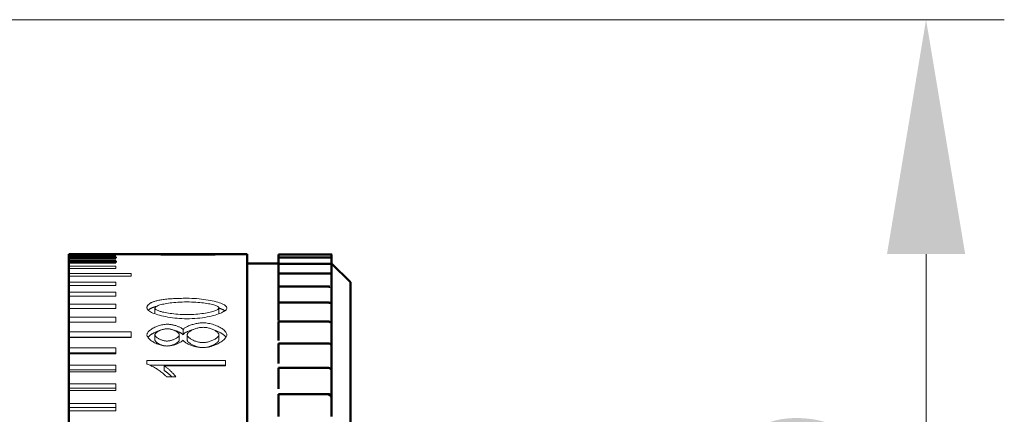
# Model space of a CAD drawing. Extents: x 2684 to 3039, y 582 to 1051.
# Tile 28 of 37: x 2967 to 2999, y 877 to 890. Entities that reach past the tile are written whole.
import ezdxf

# ---------------------------------------------------------------- set-up
doc = ezdxf.new("R2010")
doc.units = 0
doc.header["$LTSCALE"] = 2.5
doc.layers.add('Dimensions(ISO)', color=3, linetype='Continuous', lineweight=18)
doc.layers.add('Visible Edges(ISO)', color=2, linetype='Continuous', lineweight=50)
doc.styles.add('Tekstas katalogui', font='Avgardn.ttf')
doc.dimstyles.new('Naujas_stilius', dxfattribs={"dimscale": 2.5, "dimtxt": 2.8, "dimasz": 3, "dimexe": 1, "dimexo": 0, "dimgap": 0.3, "dimtad": 1, "dimtoh": 1, "dimrnd": 1e-08, "dimtxsty": 'Tekstas katalogui', "dimcen": 0.3, "dimdle": 3, "dimclrd": 7, "dimclre": 7, "dimclrt": 7, "dimazin": 2, "dimtfac": 0.5, "dimtofl": 0, "dimtmove": 0, "dimatfit": 3, "dimfxl": 1, "dimtolj": 1, "dimlwd": 15, "dimlwe": 15, "dimarcsym": 0})

# ---------------------------------------------------------------- blocks, each defined once
blk = doc.blocks.new('*D54')
at = {"layer": 'Defpoints', "color": 0, "linetype": 'Continuous'}
for p in [(2919.879, 889.868), (2996.278, 889.868), (2904.879, 847.368)]:
    blk.add_point(p, dxfattribs=at)
at = {"layer": 'Dimensions(ISO)', "color": 7, "linetype": 'Continuous', "lineweight": 15}
for p, q in [((2919.879, 889.868), (2998.778, 889.868)), ((2996.278, 854.868), (2996.278, 882.368)), ((2904.879, 847.368), (2998.778, 847.368))]:
    blk.add_line(p, q, dxfattribs=at)
at = {"layer": 'Dimensions(ISO)', "color": 7, "linetype": 'Continuous'}
for points in [[(2995.028, 882.368), (2997.528, 882.368), (2996.278, 889.868)], [(2995.028, 854.868), (2997.528, 854.868), (2996.278, 847.368)]]:
    blk.add_solid(points, dxfattribs=at)
at = {"layer": 'Dimensions(ISO)', "color": 7, "linetype": 'Continuous', "lineweight": 18, "insert": (2991.564, 859.298), "char_height": 7, "attachment_point": 4, "rotation": 90, "style": 'Tekstas katalogui'}
blk.add_mtext('\\A1;42,5', dxfattribs=at)

msp = doc.modelspace()

# ---------------------------------------------------------------- linework, layer by layer
at = {"layer": 'Visible Edges(ISO)'}
for p, q in [((2970.879, 882.367), (2968.879, 882.367)), ((2968.879, 882.367), (2968.879, 882.35)), ((2968.879, 882.35), (2970.379, 882.35)), ((2968.879, 882.331), (2968.879, 882.35)), ((2970.379, 882.331), (2968.879, 882.331)), ((2968.879, 882.331), (2968.879, 882.279)), ((2970.379, 882.331), (2970.379, 882.35)), ((2970.879, 882.367), (2970.879, 882.368)), ((2970.879, 882.368), (2971.379, 882.368)), ((2971.621, 882.364), (2971.621, 882.368)), ((2971.622, 882.368), (2973.584, 882.368)), ((2973.586, 882.361), (2973.586, 882.368)), ((2973.829, 882.368), (2974.579, 882.368)), ((2974.579, 882.368), (2974.579, 855.368)), ((2975.579, 882.349), (2975.579, 882.359)), ((2975.579, 882.359), (2975.579, 882.359)), ((2977.246, 882.359), (2975.579, 882.359)), ((2975.579, 882.317), (2975.579, 882.349)), ((2975.579, 882.317), (2975.579, 882.261)), ((2977.279, 882.359), (2977.246, 882.359)), ((2977.279, 882.359), (2977.279, 882.355)), ((2977.279, 882.349), (2977.279, 882.355)), ((2977.279, 882.349), (2977.279, 882.317)), ((2977.279, 882.317), (2977.279, 882.247)), ((2968.879, 882.279), (2970.379, 882.279)), ((2968.879, 882.242), (2968.879, 882.279)), ((2970.379, 882.242), (2968.879, 882.242)), ((2968.879, 882.242), (2968.879, 882.156)), ((2968.879, 882.156), (2970.379, 882.156)), ((2968.879, 882.1), (2968.879, 882.156)), ((2970.379, 882.1), (2968.879, 882.1)), ((2968.879, 882.1), (2968.879, 881.98)), ((2970.379, 882.242), (2970.379, 882.279)), ((2970.379, 882.1), (2970.379, 882.156)), ((2974.579, 882.068), (2975.579, 882.068)), ((2975.579, 882.26), (2975.579, 882.261)), ((2977.239, 882.261), (2975.579, 882.261)), ((2975.579, 882.231), (2975.579, 882.26)), ((2975.579, 882.192), (2975.579, 882.231)), ((2975.579, 882.192), (2975.579, 882.056)), ((2975.579, 882.053), (2975.579, 882.056)), ((2977.232, 882.056), (2975.579, 882.056)), ((2975.579, 882.005), (2975.579, 882.053)), ((2975.579, 881.961), (2975.579, 882.005)), ((2977.279, 882.231), (2977.279, 882.247)), ((2977.279, 882.231), (2977.279, 882.192)), ((2977.279, 882.192), (2977.279, 882.031)), ((2977.879, 881.468), (2977.279, 882.068)), ((2977.279, 882.005), (2977.279, 882.031)), ((2977.279, 882.005), (2977.279, 881.961)), ((2968.879, 881.906), (2968.879, 881.98)), ((2968.879, 881.906), (2968.879, 881.753)), ((2968.879, 881.66), (2968.879, 881.753)), ((2975.579, 881.961), (2975.579, 881.745)), ((2975.579, 881.74), (2975.579, 881.745)), ((2977.224, 881.745), (2975.579, 881.745)), ((2975.579, 881.673), (2975.579, 881.74)), ((2977.279, 881.961), (2977.279, 881.71)), ((2977.279, 881.673), (2977.279, 881.71)), ((2968.879, 881.66), (2968.879, 881.475)), ((2968.879, 881.364), (2968.879, 881.475)), ((2975.579, 881.624), (2975.579, 881.673)), ((2975.579, 881.624), (2975.579, 881.332)), ((2977.279, 881.673), (2977.279, 881.624)), ((2977.279, 881.624), (2977.279, 881.308)), ((2977.879, 881.468), (2977.879, 856.268)), ((2968.879, 881.364), (2968.879, 881.147)), ((2968.879, 881.019), (2968.879, 881.147)), ((2975.579, 881.324), (2975.579, 881.332)), ((2977.216, 881.332), (2975.579, 881.332)), ((2975.579, 881.238), (2975.579, 881.324)), ((2975.579, 881.184), (2975.579, 881.238)), ((2975.579, 881.184), (2975.579, 880.855)), ((2977.279, 881.285), (2977.279, 881.308)), ((2977.279, 881.238), (2977.279, 881.285)), ((2977.279, 881.238), (2977.279, 881.184)), ((2977.279, 881.184), (2977.279, 880.855)), ((2968.879, 881.019), (2968.879, 880.77)), ((2968.879, 880.626), (2968.879, 880.77)), ((2975.579, 880.855), (2975.579, 880.819)), ((2975.579, 880.807), (2975.579, 880.819)), ((2977.207, 880.819), (2975.579, 880.819)), ((2975.579, 880.704), (2975.579, 880.807)), ((2977.279, 880.802), (2977.279, 880.855)), ((2977.279, 880.76), (2977.279, 880.802)), ((2977.279, 880.704), (2977.279, 880.76)), ((2968.879, 880.626), (2968.879, 880.347)), ((2975.579, 880.645), (2975.579, 880.704)), ((2975.579, 880.645), (2975.579, 880.306)), ((2977.279, 880.704), (2977.279, 880.645)), ((2977.279, 880.645), (2977.279, 880.306)), ((2968.879, 880.186), (2968.879, 880.347)), ((2968.879, 880.186), (2968.879, 879.878)), ((2975.579, 880.306), (2975.579, 880.248)), ((2975.579, 880.194), (2975.579, 880.21)), ((2977.199, 880.21), (2975.579, 880.21)), ((2975.579, 880.074), (2975.579, 880.194)), ((2977.279, 880.248), (2977.279, 880.306)), ((2977.279, 880.139), (2977.279, 880.248)), ((2977.279, 880.074), (2977.279, 880.139)), ((2968.879, 879.715), (2968.879, 879.878)), ((2975.579, 880.011), (2975.579, 880.074)), ((2975.579, 880.011), (2975.579, 879.664)), ((2977.279, 880.074), (2977.279, 880.011)), ((2977.279, 880.011), (2977.279, 879.664)), ((2968.879, 879.715), (2968.879, 879.702)), ((2968.879, 879.702), (2968.879, 879.366)), ((2975.579, 879.664), (2975.579, 879.603)), ((2975.579, 879.49), (2975.579, 879.512)), ((2977.19, 879.512), (2975.579, 879.512)), ((2975.579, 879.354), (2975.579, 879.49)), ((2977.279, 879.603), (2977.279, 879.664)), ((2977.279, 879.427), (2977.279, 879.603)), ((2968.879, 879.21), (2968.879, 879.366)), ((2968.879, 879.21), (2968.879, 879.175)), ((2968.879, 879.175), (2968.879, 878.813)), ((2975.579, 879.288), (2975.579, 879.354)), ((2975.579, 879.288), (2975.579, 878.936)), ((2977.279, 879.354), (2977.279, 879.427)), ((2977.279, 879.354), (2977.279, 879.288)), ((2977.279, 879.288), (2977.279, 878.936)), ((2975.579, 878.936), (2975.579, 878.871)), ((2977.279, 878.871), (2977.279, 878.936)), ((2977.279, 878.631), (2977.279, 878.871)), ((2968.879, 878.665), (2968.879, 878.813)), ((2968.879, 878.665), (2968.879, 878.607)), ((2968.879, 878.607), (2968.879, 878.22)), ((2975.579, 878.701), (2975.579, 878.728)), ((2977.181, 878.728), (2975.579, 878.728)), ((2975.579, 878.55), (2975.579, 878.701)), ((2975.579, 878.481), (2975.579, 878.55)), ((2977.279, 878.55), (2977.279, 878.631)), ((2977.279, 878.55), (2977.279, 878.481)), ((2975.579, 878.481), (2975.579, 878.127)), ((2977.279, 878.481), (2977.279, 878.127)), ((2968.879, 878.081), (2968.879, 878.22)), ((2968.879, 878.081), (2968.879, 878.001)), ((2968.879, 878.001), (2968.879, 877.59)), ((2975.579, 878.127), (2975.579, 878.059)), ((2977.279, 878.059), (2977.279, 878.127)), ((2977.279, 877.785), (2977.279, 878.059)), ((2975.579, 877.892), (2977.179, 877.892)), ((2975.579, 877.892), (2975.579, 877.865)), ((2975.579, 877.832), (2975.579, 877.865)), ((2975.579, 877.668), (2975.579, 877.832)), ((2975.579, 877.596), (2975.579, 877.668)), ((2975.579, 877.596), (2975.579, 877.243)), ((2977.279, 877.756), (2977.279, 877.785)), ((2977.279, 877.668), (2977.279, 877.756)), ((2977.279, 877.668), (2977.279, 877.596)), ((2977.279, 877.596), (2977.279, 877.243)), ((2968.879, 877.461), (2968.879, 877.59)), ((2968.879, 877.461), (2968.879, 877.359)), ((2968.879, 877.359), (2968.879, 876.927)), ((2975.579, 877.243), (2975.579, 877.173)), ((2977.279, 877.173), (2977.279, 877.243))]:
    msp.add_line(p, q, dxfattribs=at)
at = {"layer": 'Visible Edges(ISO)', "lineweight": 18}
for p, q in [((2968.879, 881.98), (2970.379, 881.98)), ((2970.379, 881.906), (2968.879, 881.906)), ((2968.879, 881.753), (2970.879, 881.753)), ((2970.379, 881.906), (2970.379, 881.98)), ((2970.879, 881.66), (2970.879, 881.753)), ((2970.879, 881.66), (2968.879, 881.66)), ((2968.879, 881.475), (2970.379, 881.475)), ((2970.379, 881.364), (2970.379, 881.475)), ((2970.379, 881.364), (2968.879, 881.364)), ((2968.879, 881.147), (2970.379, 881.147)), ((2970.379, 881.019), (2970.379, 881.147)), ((2970.379, 881.019), (2968.879, 881.019)), ((2968.879, 880.77), (2970.379, 880.77)), ((2970.379, 880.626), (2970.379, 880.77)), ((2970.379, 880.626), (2968.879, 880.626)), ((2971.632, 880.464), (2971.632, 880.638)), ((2973.678, 880.471), (2973.678, 880.646)), ((2968.879, 880.347), (2970.379, 880.347)), ((2970.379, 880.186), (2968.879, 880.186)), ((2970.379, 880.186), (2970.379, 880.347)), ((2968.879, 879.878), (2970.879, 879.878)), ((2970.879, 879.702), (2970.879, 879.878)), ((2972.531, 879.789), (2972.531, 879.954)), ((2970.879, 879.715), (2968.879, 879.715)), ((2970.879, 879.702), (2968.879, 879.702)), ((2971.632, 879.624), (2971.632, 879.786)), ((2972.413, 879.625), (2972.413, 879.787)), ((2972.666, 879.622), (2972.666, 879.784)), ((2973.678, 879.625), (2973.678, 879.787)), ((2968.879, 879.366), (2970.379, 879.366)), ((2970.379, 879.21), (2968.879, 879.21)), ((2970.379, 879.175), (2968.879, 879.175)), ((2970.379, 879.175), (2970.379, 879.366)), ((2971.379, 878.96), (2973.888, 878.96)), ((2971.379, 878.96), (2971.379, 878.85)), ((2973.888, 878.79), (2973.888, 878.96)), ((2968.879, 878.813), (2970.379, 878.813)), ((2970.379, 878.665), (2968.879, 878.665)), ((2970.379, 878.607), (2968.879, 878.607)), ((2970.379, 878.607), (2970.379, 878.813)), ((2971.484, 878.81), (2973.888, 878.81)), ((2971.933, 878.643), (2971.933, 878.79)), ((2973.888, 878.79), (2971.933, 878.79)), ((2972.303, 878.441), (2972.006, 878.441)), ((2968.879, 878.22), (2970.379, 878.22)), ((2970.379, 878.081), (2968.879, 878.081)), ((2970.379, 878.001), (2968.879, 878.001)), ((2970.379, 878.001), (2970.379, 878.22)), ((2968.879, 877.59), (2970.379, 877.59)), ((2970.379, 877.461), (2968.879, 877.461)), ((2970.379, 877.359), (2968.879, 877.359)), ((2970.379, 877.359), (2970.379, 877.59))]:
    msp.add_line(p, q, dxfattribs=at)
at = {"layer": 'Visible Edges(ISO)', "flags": 128}
for points in [[(2972.604, 882.353), (2972.529, 882.353), (2972.455, 882.354), (2972.381, 882.354), (2972.308, 882.354), (2972.236, 882.355), (2972.164, 882.356), (2972.094, 882.356), (2972.026, 882.357), (2971.96, 882.358), (2971.896, 882.359), (2971.834, 882.36), (2971.775, 882.361), (2971.72, 882.362), (2971.667, 882.363), (2971.618, 882.364), (2971.572, 882.365), (2971.531, 882.365), (2971.494, 882.366), (2971.462, 882.367), (2971.435, 882.367), (2971.412, 882.367), (2971.396, 882.368), (2971.384, 882.368), (2971.379, 882.368)], [(2971.622, 882.368), (2971.625, 882.368), (2971.632, 882.368), (2971.643, 882.368), (2971.658, 882.368), (2971.677, 882.367), (2971.699, 882.367), (2971.725, 882.367), (2971.754, 882.367), (2971.786, 882.367), (2971.821, 882.366), (2971.86, 882.366), (2971.902, 882.366), (2971.946, 882.365), (2971.994, 882.365), (2972.044, 882.364), (2972.097, 882.364), (2972.152, 882.364), (2972.21, 882.364), (2972.27, 882.363), (2972.333, 882.363), (2972.398, 882.363), (2972.464, 882.363), (2972.533, 882.363), (2972.604, 882.363)], [(2972.604, 882.363), (2972.676, 882.363), (2972.746, 882.363), (2972.814, 882.363), (2972.88, 882.363), (2972.943, 882.363), (2973.004, 882.364), (2973.063, 882.364), (2973.119, 882.364), (2973.172, 882.365), (2973.222, 882.365), (2973.27, 882.365), (2973.314, 882.366), (2973.356, 882.366), (2973.394, 882.366), (2973.43, 882.367), (2973.461, 882.367), (2973.49, 882.367), (2973.515, 882.367), (2973.536, 882.368), (2973.554, 882.368), (2973.568, 882.368), (2973.578, 882.368), (2973.584, 882.368), (2973.586, 882.368)], [(2973.577, 882.361), (2973.551, 882.36), (2973.523, 882.36), (2973.495, 882.359), (2973.465, 882.359), (2973.434, 882.358), (2973.402, 882.358), (2973.368, 882.357), (2973.333, 882.357), (2973.297, 882.357), (2973.26, 882.356), (2973.221, 882.356), (2973.181, 882.355), (2973.14, 882.355), (2973.098, 882.355), (2973.054, 882.355), (2973.009, 882.354), (2972.963, 882.354), (2972.915, 882.354), (2972.867, 882.354), (2972.817, 882.354), (2972.765, 882.353), (2972.713, 882.353), (2972.659, 882.353), (2972.604, 882.353)], [(2973.829, 882.368), (2973.828, 882.368), (2973.826, 882.368), (2973.823, 882.368), (2973.82, 882.368), (2973.816, 882.367), (2973.811, 882.367), (2973.805, 882.367), (2973.798, 882.367), (2973.791, 882.367), (2973.782, 882.366), (2973.773, 882.366), (2973.763, 882.366), (2973.752, 882.365), (2973.74, 882.365), (2973.728, 882.365), (2973.714, 882.364), (2973.7, 882.364), (2973.685, 882.363), (2973.669, 882.363), (2973.652, 882.363), (2973.635, 882.362), (2973.616, 882.362), (2973.597, 882.361), (2973.577, 882.361)], [(2973.586, 882.363), (2973.602, 882.363), (2973.618, 882.364), (2973.633, 882.364), (2973.648, 882.364), (2973.662, 882.364), (2973.676, 882.365), (2973.69, 882.365), (2973.702, 882.365), (2973.715, 882.366), (2973.726, 882.366), (2973.737, 882.366), (2973.748, 882.366), (2973.758, 882.366), (2973.767, 882.367), (2973.776, 882.367), (2973.784, 882.367), (2973.791, 882.367), (2973.798, 882.367), (2973.804, 882.367), (2973.81, 882.367), (2973.815, 882.368), (2973.819, 882.368), (2973.822, 882.368), (2973.825, 882.368)], [(2977.249, 882.359), (2977.251, 882.359), (2977.254, 882.358), (2977.256, 882.358), (2977.258, 882.358), (2977.26, 882.358), (2977.262, 882.358), (2977.264, 882.358), (2977.266, 882.358), (2977.267, 882.357), (2977.269, 882.357), (2977.27, 882.357), (2977.271, 882.357), (2977.273, 882.357), (2977.274, 882.357), (2977.275, 882.356), (2977.275, 882.356), (2977.276, 882.356), (2977.277, 882.356), (2977.277, 882.356), (2977.278, 882.355), (2977.278, 882.355), (2977.278, 882.355), (2977.279, 882.355), (2977.279, 882.355)], [(2977.249, 882.26), (2977.251, 882.259), (2977.254, 882.259), (2977.256, 882.259), (2977.258, 882.258), (2977.26, 882.258), (2977.262, 882.257), (2977.264, 882.256), (2977.266, 882.256), (2977.267, 882.255), (2977.269, 882.255), (2977.27, 882.254), (2977.271, 882.254), (2977.273, 882.253), (2977.274, 882.253), (2977.275, 882.252), (2977.275, 882.251), (2977.276, 882.251), (2977.277, 882.25), (2977.277, 882.25), (2977.278, 882.249), (2977.278, 882.248), (2977.278, 882.248), (2977.279, 882.247), (2977.279, 882.247)], [(2977.249, 882.053), (2977.251, 882.052), (2977.254, 882.052), (2977.256, 882.051), (2977.258, 882.05), (2977.26, 882.049), (2977.262, 882.048), (2977.264, 882.047), (2977.266, 882.047), (2977.267, 882.046), (2977.269, 882.045), (2977.27, 882.044), (2977.271, 882.043), (2977.273, 882.042), (2977.274, 882.041), (2977.275, 882.04), (2977.275, 882.039), (2977.276, 882.038), (2977.277, 882.037), (2977.277, 882.036), (2977.278, 882.035), (2977.278, 882.034), (2977.278, 882.033), (2977.279, 882.032), (2977.279, 882.031)], [(2977.249, 881.74), (2977.251, 881.739), (2977.254, 881.738), (2977.256, 881.737), (2977.258, 881.736), (2977.26, 881.735), (2977.262, 881.734), (2977.264, 881.732), (2977.266, 881.731), (2977.267, 881.73), (2977.269, 881.728), (2977.27, 881.727), (2977.271, 881.726), (2977.273, 881.724), (2977.274, 881.723), (2977.275, 881.722), (2977.275, 881.72), (2977.276, 881.719), (2977.277, 881.718), (2977.277, 881.716), (2977.278, 881.715), (2977.278, 881.714), (2977.278, 881.712), (2977.279, 881.711), (2977.279, 881.71)], [(2977.249, 881.324), (2977.251, 881.323), (2977.254, 881.321), (2977.256, 881.32), (2977.258, 881.318), (2977.26, 881.317), (2977.262, 881.315), (2977.264, 881.314), (2977.266, 881.312), (2977.267, 881.31), (2977.269, 881.309), (2977.27, 881.307), (2977.271, 881.305), (2977.273, 881.304), (2977.274, 881.302), (2977.275, 881.3), (2977.275, 881.298), (2977.276, 881.297), (2977.277, 881.295), (2977.277, 881.293), (2977.278, 881.291), (2977.278, 881.29), (2977.278, 881.288), (2977.279, 881.286), (2977.279, 881.285)], [(2977.249, 880.807), (2977.251, 880.806), (2977.254, 880.804), (2977.256, 880.802), (2977.258, 880.8), (2977.26, 880.798), (2977.262, 880.797), (2977.264, 880.795), (2977.266, 880.793), (2977.267, 880.791), (2977.269, 880.789), (2977.27, 880.787), (2977.271, 880.785), (2977.273, 880.782), (2977.274, 880.78), (2977.275, 880.778), (2977.275, 880.776), (2977.276, 880.774), (2977.277, 880.772), (2977.277, 880.77), (2977.278, 880.768), (2977.278, 880.766), (2977.278, 880.764), (2977.279, 880.762), (2977.279, 880.76)], [(2977.249, 880.194), (2977.251, 880.192), (2977.254, 880.19), (2977.256, 880.188), (2977.258, 880.186), (2977.26, 880.184), (2977.262, 880.182), (2977.264, 880.18), (2977.266, 880.177), (2977.267, 880.175), (2977.269, 880.173), (2977.27, 880.17), (2977.271, 880.168), (2977.273, 880.166), (2977.274, 880.163), (2977.275, 880.161), (2977.275, 880.158), (2977.276, 880.156), (2977.277, 880.153), (2977.277, 880.151), (2977.278, 880.148), (2977.278, 880.146), (2977.278, 880.144), (2977.279, 880.141), (2977.279, 880.139)], [(2977.249, 879.49), (2977.251, 879.488), (2977.254, 879.486), (2977.256, 879.483), (2977.258, 879.481), (2977.26, 879.479), (2977.262, 879.476), (2977.264, 879.474), (2977.266, 879.471), (2977.267, 879.468), (2977.269, 879.466), (2977.27, 879.463), (2977.271, 879.46), (2977.273, 879.458), (2977.274, 879.455), (2977.275, 879.452), (2977.275, 879.449), (2977.276, 879.447), (2977.277, 879.444), (2977.277, 879.441), (2977.278, 879.438), (2977.278, 879.436), (2977.278, 879.433), (2977.279, 879.43), (2977.279, 879.427)], [(2977.249, 878.701), (2977.251, 878.698), (2977.254, 878.696), (2977.256, 878.693), (2977.258, 878.69), (2977.26, 878.688), (2977.262, 878.685), (2977.264, 878.682), (2977.266, 878.679), (2977.267, 878.676), (2977.269, 878.673), (2977.27, 878.67), (2977.271, 878.667), (2977.273, 878.664), (2977.274, 878.661), (2977.275, 878.658), (2977.275, 878.655), (2977.276, 878.652), (2977.277, 878.649), (2977.277, 878.646), (2977.278, 878.643), (2977.278, 878.64), (2977.278, 878.637), (2977.279, 878.634), (2977.279, 878.631)], [(2977.179, 877.892), (2977.186, 877.891), (2977.194, 877.89), (2977.202, 877.889), (2977.209, 877.887), (2977.216, 877.884), (2977.223, 877.881), (2977.229, 877.877), (2977.235, 877.873), (2977.241, 877.868), (2977.246, 877.864), (2977.25, 877.859), (2977.255, 877.854), (2977.258, 877.849), (2977.262, 877.844), (2977.265, 877.838), (2977.268, 877.832), (2977.271, 877.827), (2977.273, 877.821), (2977.275, 877.815), (2977.276, 877.809), (2977.277, 877.803), (2977.278, 877.797), (2977.278, 877.791), (2977.279, 877.785)], [(2977.249, 877.832), (2977.251, 877.829), (2977.254, 877.826), (2977.256, 877.824), (2977.258, 877.821), (2977.26, 877.818), (2977.262, 877.815), (2977.264, 877.812), (2977.266, 877.809), (2977.267, 877.805), (2977.269, 877.802), (2977.27, 877.799), (2977.271, 877.796), (2977.273, 877.792), (2977.274, 877.789), (2977.275, 877.786), (2977.275, 877.782), (2977.276, 877.779), (2977.277, 877.776), (2977.277, 877.772), (2977.278, 877.769), (2977.278, 877.766), (2977.278, 877.762), (2977.279, 877.759), (2977.279, 877.756)]]:
    msp.add_lwpolyline(points, dxfattribs=at)
at = {"layer": 'Visible Edges(ISO)', "lineweight": 18, "flags": 128}
for points in [[(2971.379, 880.643), (2971.379, 880.655), (2971.38, 880.666), (2971.383, 880.677), (2971.386, 880.689), (2971.39, 880.699), (2971.395, 880.71), (2971.401, 880.72), (2971.408, 880.731), (2971.416, 880.741), (2971.424, 880.75), (2971.434, 880.76), (2971.444, 880.769), (2971.456, 880.778), (2971.468, 880.787), (2971.481, 880.795), (2971.495, 880.804), (2971.51, 880.812), (2971.526, 880.82), (2971.543, 880.827), (2971.561, 880.835), (2971.58, 880.842), (2971.599, 880.849), (2971.62, 880.856), (2971.641, 880.862)], [(2972.655, 880.837), (2972.579, 880.837), (2972.506, 880.835), (2972.436, 880.833), (2972.367, 880.829), (2972.301, 880.825), (2972.237, 880.819), (2972.177, 880.813), (2972.118, 880.806), (2972.063, 880.799), (2972.01, 880.79), (2971.961, 880.781), (2971.914, 880.772), (2971.871, 880.762), (2971.831, 880.752), (2971.794, 880.741), (2971.761, 880.73), (2971.732, 880.719), (2971.706, 880.708), (2971.683, 880.696), (2971.665, 880.684), (2971.65, 880.673), (2971.64, 880.661), (2971.634, 880.649), (2971.632, 880.638)], [(2971.641, 880.862), (2971.668, 880.87), (2971.697, 880.877), (2971.726, 880.884), (2971.757, 880.891), (2971.79, 880.897), (2971.823, 880.903), (2971.858, 880.909), (2971.895, 880.914), (2971.932, 880.919), (2971.971, 880.924), (2972.011, 880.928), (2972.053, 880.932), (2972.096, 880.936), (2972.14, 880.939), (2972.185, 880.942), (2972.232, 880.945), (2972.281, 880.947), (2972.33, 880.949), (2972.381, 880.951), (2972.433, 880.952), (2972.486, 880.953), (2972.541, 880.954), (2972.597, 880.955), (2972.655, 880.955)], [(2972.655, 880.955), (2972.733, 880.954), (2972.812, 880.952), (2972.89, 880.948), (2972.967, 880.943), (2973.044, 880.937), (2973.119, 880.929), (2973.192, 880.92), (2973.264, 880.91), (2973.334, 880.899), (2973.402, 880.887), (2973.466, 880.874), (2973.528, 880.86), (2973.586, 880.845), (2973.641, 880.829), (2973.692, 880.813), (2973.739, 880.796), (2973.782, 880.778), (2973.82, 880.76), (2973.852, 880.741), (2973.88, 880.722), (2973.902, 880.702), (2973.918, 880.682), (2973.927, 880.662), (2973.931, 880.642)], [(2973.678, 880.646), (2973.676, 880.656), (2973.669, 880.667), (2973.659, 880.678), (2973.644, 880.689), (2973.625, 880.7), (2973.603, 880.711), (2973.577, 880.722), (2973.547, 880.733), (2973.513, 880.743), (2973.477, 880.754), (2973.436, 880.764), (2973.393, 880.773), (2973.346, 880.782), (2973.297, 880.791), (2973.244, 880.799), (2973.189, 880.807), (2973.13, 880.813), (2973.069, 880.819), (2973.006, 880.825), (2972.94, 880.829), (2972.872, 880.833), (2972.802, 880.835), (2972.729, 880.837), (2972.655, 880.837)], [(2972.655, 880.301), (2972.576, 880.302), (2972.498, 880.304), (2972.42, 880.309), (2972.342, 880.315), (2972.266, 880.322), (2972.191, 880.332), (2972.117, 880.342), (2972.045, 880.354), (2971.975, 880.367), (2971.908, 880.381), (2971.843, 880.396), (2971.781, 880.412), (2971.723, 880.428), (2971.668, 880.446), (2971.617, 880.464), (2971.57, 880.483), (2971.528, 880.502), (2971.49, 880.521), (2971.457, 880.541), (2971.43, 880.561), (2971.408, 880.582), (2971.392, 880.602), (2971.382, 880.622), (2971.379, 880.643)], [(2971.42, 880.57), (2971.425, 880.575), (2971.431, 880.581), (2971.437, 880.587), (2971.444, 880.592), (2971.45, 880.597), (2971.457, 880.603), (2971.465, 880.608), (2971.473, 880.613), (2971.481, 880.618), (2971.489, 880.623), (2971.498, 880.628), (2971.507, 880.633), (2971.516, 880.638), (2971.526, 880.642), (2971.536, 880.647), (2971.546, 880.651), (2971.557, 880.656), (2971.568, 880.66), (2971.579, 880.664), (2971.591, 880.669), (2971.603, 880.673), (2971.615, 880.677), (2971.628, 880.681), (2971.641, 880.685)], [(2971.632, 880.638), (2971.634, 880.627), (2971.64, 880.616), (2971.651, 880.605), (2971.665, 880.594), (2971.684, 880.583), (2971.706, 880.571), (2971.733, 880.56), (2971.763, 880.549), (2971.796, 880.537), (2971.833, 880.527), (2971.873, 880.516), (2971.917, 880.506), (2971.963, 880.496), (2972.013, 880.487), (2972.065, 880.478), (2972.121, 880.47), (2972.179, 880.463), (2972.24, 880.456), (2972.303, 880.45), (2972.369, 880.445), (2972.437, 880.441), (2972.508, 880.439), (2972.58, 880.437), (2972.655, 880.436)], [(2971.632, 880.464), (2971.632, 880.463), (2971.632, 880.463), (2971.632, 880.463), (2971.632, 880.463), (2971.632, 880.463), (2971.632, 880.462), (2971.632, 880.462), (2971.632, 880.462), (2971.632, 880.462), (2971.632, 880.461), (2971.632, 880.461), (2971.632, 880.461), (2971.632, 880.461), (2971.632, 880.461), (2971.632, 880.46), (2971.632, 880.46), (2971.632, 880.46), (2971.632, 880.46), (2971.632, 880.459), (2971.632, 880.459), (2971.632, 880.459), (2971.632, 880.459), (2971.632, 880.459), (2971.632, 880.458)], [(2971.641, 880.685), (2971.643, 880.685), (2971.645, 880.686), (2971.646, 880.686), (2971.648, 880.687), (2971.65, 880.687), (2971.651, 880.688), (2971.653, 880.688), (2971.655, 880.689), (2971.657, 880.689), (2971.658, 880.69), (2971.66, 880.69), (2971.662, 880.69), (2971.664, 880.691), (2971.666, 880.691), (2971.667, 880.692), (2971.669, 880.692), (2971.671, 880.693), (2971.673, 880.693), (2971.674, 880.694), (2971.676, 880.694), (2971.678, 880.695), (2971.68, 880.695), (2971.682, 880.696), (2971.684, 880.696)], [(2972.655, 880.436), (2972.73, 880.437), (2972.803, 880.439), (2972.873, 880.441), (2972.942, 880.445), (2973.008, 880.45), (2973.071, 880.456), (2973.132, 880.463), (2973.19, 880.471), (2973.246, 880.479), (2973.298, 880.488), (2973.348, 880.497), (2973.394, 880.508), (2973.438, 880.518), (2973.478, 880.529), (2973.514, 880.54), (2973.548, 880.552), (2973.577, 880.563), (2973.604, 880.575), (2973.626, 880.587), (2973.644, 880.599), (2973.659, 880.611), (2973.669, 880.623), (2973.676, 880.634), (2973.678, 880.646)], [(2973.931, 880.642), (2973.928, 880.624), (2973.919, 880.605), (2973.905, 880.586), (2973.885, 880.567), (2973.86, 880.548), (2973.83, 880.528), (2973.795, 880.509), (2973.756, 880.49), (2973.712, 880.472), (2973.664, 880.453), (2973.612, 880.435), (2973.556, 880.418), (2973.497, 880.402), (2973.434, 880.386), (2973.367, 880.371), (2973.298, 880.358), (2973.226, 880.345), (2973.151, 880.334), (2973.073, 880.324), (2972.993, 880.316), (2972.911, 880.31), (2972.827, 880.305), (2972.742, 880.302), (2972.655, 880.301)], [(2973.674, 880.457), (2973.675, 880.458), (2973.675, 880.458), (2973.675, 880.459), (2973.676, 880.459), (2973.676, 880.46), (2973.676, 880.46), (2973.676, 880.461), (2973.676, 880.462), (2973.677, 880.462), (2973.677, 880.463), (2973.677, 880.463), (2973.677, 880.464), (2973.677, 880.465), (2973.677, 880.465), (2973.677, 880.466), (2973.677, 880.466), (2973.678, 880.467), (2973.678, 880.468), (2973.678, 880.468), (2973.678, 880.469), (2973.678, 880.469), (2973.678, 880.47), (2973.678, 880.47), (2973.678, 880.471)], [(2973.678, 880.641), (2973.688, 880.637), (2973.698, 880.634), (2973.708, 880.63), (2973.717, 880.627), (2973.727, 880.624), (2973.736, 880.62), (2973.745, 880.617), (2973.754, 880.613), (2973.763, 880.61), (2973.771, 880.606), (2973.779, 880.602), (2973.787, 880.599), (2973.795, 880.595), (2973.803, 880.592), (2973.811, 880.588), (2973.818, 880.584), (2973.825, 880.581), (2973.832, 880.577), (2973.839, 880.573), (2973.845, 880.569), (2973.851, 880.565), (2973.857, 880.562), (2973.863, 880.558), (2973.869, 880.554)], [(2971.379, 879.785), (2971.381, 879.804), (2971.386, 879.823), (2971.395, 879.843), (2971.407, 879.862), (2971.422, 879.882), (2971.44, 879.901), (2971.461, 879.921), (2971.484, 879.94), (2971.509, 879.959), (2971.537, 879.977), (2971.566, 879.994), (2971.597, 880.011), (2971.63, 880.027), (2971.663, 880.042), (2971.698, 880.057), (2971.734, 880.07), (2971.771, 880.082), (2971.808, 880.092), (2971.845, 880.101), (2971.883, 880.109), (2971.921, 880.115), (2971.958, 880.12), (2971.995, 880.123), (2972.031, 880.124)], [(2972.031, 880.124), (2972.054, 880.123), (2972.078, 880.122), (2972.102, 880.12), (2972.126, 880.117), (2972.151, 880.114), (2972.176, 880.11), (2972.201, 880.105), (2972.226, 880.099), (2972.251, 880.093), (2972.275, 880.086), (2972.299, 880.079), (2972.323, 880.071), (2972.346, 880.063), (2972.369, 880.055), (2972.39, 880.046), (2972.411, 880.037), (2972.431, 880.027), (2972.449, 880.017), (2972.467, 880.007), (2972.483, 879.997), (2972.497, 879.986), (2972.51, 879.975), (2972.522, 879.965), (2972.531, 879.954)], [(2972.531, 879.954), (2972.542, 879.967), (2972.555, 879.98), (2972.57, 879.994), (2972.587, 880.007), (2972.607, 880.02), (2972.629, 880.033), (2972.652, 880.045), (2972.677, 880.057), (2972.703, 880.069), (2972.731, 880.08), (2972.76, 880.091), (2972.79, 880.102), (2972.821, 880.112), (2972.852, 880.121), (2972.884, 880.129), (2972.917, 880.137), (2972.95, 880.144), (2972.983, 880.151), (2973.016, 880.156), (2973.049, 880.161), (2973.081, 880.165), (2973.114, 880.167), (2973.145, 880.169), (2973.176, 880.169)], [(2973.176, 880.169), (2973.218, 880.168), (2973.261, 880.165), (2973.304, 880.16), (2973.348, 880.153), (2973.391, 880.144), (2973.435, 880.134), (2973.478, 880.122), (2973.52, 880.108), (2973.562, 880.094), (2973.602, 880.078), (2973.641, 880.061), (2973.679, 880.043), (2973.714, 880.024), (2973.748, 880.004), (2973.78, 879.983), (2973.809, 879.962), (2973.836, 879.941), (2973.86, 879.919), (2973.881, 879.897), (2973.898, 879.874), (2973.912, 879.852), (2973.922, 879.83), (2973.929, 879.808), (2973.931, 879.787)], [(2971.409, 879.703), (2971.417, 879.713), (2971.426, 879.723), (2971.436, 879.734), (2971.446, 879.744), (2971.457, 879.754), (2971.469, 879.764), (2971.482, 879.774), (2971.495, 879.784), (2971.509, 879.794), (2971.523, 879.804), (2971.538, 879.813), (2971.554, 879.822), (2971.57, 879.831), (2971.586, 879.84), (2971.603, 879.849), (2971.62, 879.858), (2971.638, 879.866), (2971.656, 879.874), (2971.674, 879.882), (2971.693, 879.889), (2971.712, 879.896), (2971.731, 879.903), (2971.751, 879.909), (2971.77, 879.915)], [(2972.029, 879.979), (2972.007, 879.978), (2971.984, 879.977), (2971.962, 879.974), (2971.939, 879.97), (2971.916, 879.966), (2971.893, 879.96), (2971.87, 879.954), (2971.848, 879.947), (2971.826, 879.939), (2971.805, 879.931), (2971.784, 879.922), (2971.764, 879.912), (2971.746, 879.903), (2971.728, 879.893), (2971.711, 879.882), (2971.696, 879.871), (2971.682, 879.861), (2971.669, 879.85), (2971.658, 879.839), (2971.649, 879.828), (2971.641, 879.817), (2971.636, 879.806), (2971.633, 879.796), (2971.632, 879.786)], [(2972.413, 879.787), (2972.412, 879.797), (2972.409, 879.808), (2972.404, 879.819), (2972.397, 879.83), (2972.388, 879.841), (2972.377, 879.852), (2972.365, 879.863), (2972.352, 879.873), (2972.337, 879.884), (2972.32, 879.894), (2972.303, 879.904), (2972.285, 879.914), (2972.266, 879.923), (2972.246, 879.932), (2972.225, 879.94), (2972.204, 879.948), (2972.183, 879.954), (2972.161, 879.961), (2972.139, 879.966), (2972.117, 879.97), (2972.094, 879.974), (2972.072, 879.977), (2972.051, 879.978), (2972.029, 879.979)], [(2972.268, 879.922), (2972.282, 879.918), (2972.297, 879.914), (2972.311, 879.909), (2972.325, 879.905), (2972.339, 879.9), (2972.352, 879.895), (2972.366, 879.89), (2972.379, 879.885), (2972.391, 879.88), (2972.404, 879.874), (2972.416, 879.869), (2972.428, 879.863), (2972.439, 879.857), (2972.45, 879.852), (2972.46, 879.846), (2972.47, 879.84), (2972.48, 879.833), (2972.489, 879.827), (2972.497, 879.821), (2972.505, 879.815), (2972.513, 879.809), (2972.519, 879.802), (2972.526, 879.796), (2972.531, 879.789)], [(2972.531, 879.789), (2972.537, 879.797), (2972.544, 879.805), (2972.552, 879.813), (2972.561, 879.821), (2972.571, 879.829), (2972.581, 879.837), (2972.592, 879.845), (2972.604, 879.853), (2972.617, 879.86), (2972.63, 879.868), (2972.644, 879.876), (2972.659, 879.883), (2972.674, 879.89), (2972.69, 879.897), (2972.706, 879.904), (2972.723, 879.911), (2972.74, 879.918), (2972.758, 879.924), (2972.776, 879.931), (2972.794, 879.937), (2972.813, 879.943), (2972.832, 879.948), (2972.851, 879.954), (2972.87, 879.959)], [(2973.178, 880.026), (2973.149, 880.025), (2973.12, 880.023), (2973.09, 880.02), (2973.06, 880.015), (2973.031, 880.009), (2973.001, 880.003), (2972.972, 879.995), (2972.943, 879.986), (2972.915, 879.976), (2972.888, 879.966), (2972.861, 879.955), (2972.836, 879.943), (2972.812, 879.931), (2972.789, 879.919), (2972.768, 879.906), (2972.748, 879.892), (2972.73, 879.879), (2972.714, 879.865), (2972.7, 879.851), (2972.688, 879.837), (2972.679, 879.823), (2972.672, 879.81), (2972.668, 879.797), (2972.666, 879.784)], [(2973.678, 879.787), (2973.676, 879.8), (2973.672, 879.813), (2973.666, 879.827), (2973.657, 879.84), (2973.645, 879.854), (2973.632, 879.868), (2973.616, 879.881), (2973.599, 879.895), (2973.58, 879.908), (2973.559, 879.921), (2973.537, 879.933), (2973.513, 879.945), (2973.489, 879.957), (2973.463, 879.967), (2973.436, 879.978), (2973.409, 879.987), (2973.381, 879.995), (2973.352, 880.003), (2973.323, 880.01), (2973.294, 880.015), (2973.265, 880.02), (2973.236, 880.023), (2973.207, 880.025), (2973.178, 880.026)], [(2973.519, 879.942), (2973.54, 879.935), (2973.562, 879.927), (2973.583, 879.919), (2973.603, 879.911), (2973.623, 879.903), (2973.643, 879.894), (2973.663, 879.885), (2973.682, 879.875), (2973.7, 879.866), (2973.718, 879.856), (2973.736, 879.846), (2973.753, 879.836), (2973.769, 879.826), (2973.785, 879.815), (2973.8, 879.805), (2973.815, 879.794), (2973.828, 879.783), (2973.841, 879.772), (2973.854, 879.761), (2973.865, 879.75), (2973.876, 879.738), (2973.886, 879.727), (2973.895, 879.716), (2973.903, 879.705)], [(2972.021, 879.428), (2971.985, 879.429), (2971.949, 879.432), (2971.912, 879.437), (2971.875, 879.444), (2971.837, 879.453), (2971.801, 879.463), (2971.764, 879.475), (2971.728, 879.488), (2971.693, 879.502), (2971.658, 879.518), (2971.625, 879.534), (2971.593, 879.551), (2971.562, 879.569), (2971.534, 879.588), (2971.507, 879.607), (2971.482, 879.627), (2971.459, 879.647), (2971.439, 879.667), (2971.421, 879.687), (2971.406, 879.707), (2971.395, 879.727), (2971.386, 879.747), (2971.38, 879.766), (2971.379, 879.785)], [(2971.632, 879.786), (2971.633, 879.776), (2971.636, 879.765), (2971.641, 879.754), (2971.648, 879.743), (2971.657, 879.732), (2971.668, 879.721), (2971.68, 879.71), (2971.694, 879.699), (2971.709, 879.688), (2971.725, 879.677), (2971.743, 879.667), (2971.761, 879.657), (2971.78, 879.647), (2971.8, 879.638), (2971.82, 879.629), (2971.841, 879.621), (2971.862, 879.614), (2971.884, 879.607), (2971.906, 879.601), (2971.927, 879.596), (2971.949, 879.593), (2971.97, 879.59), (2971.991, 879.588), (2972.012, 879.587)], [(2971.632, 879.624), (2971.633, 879.614), (2971.636, 879.604), (2971.641, 879.593), (2971.648, 879.582), (2971.657, 879.571), (2971.668, 879.56), (2971.68, 879.549), (2971.694, 879.538), (2971.709, 879.528), (2971.725, 879.517), (2971.743, 879.507), (2971.761, 879.497), (2971.78, 879.487), (2971.8, 879.478), (2971.82, 879.47), (2971.841, 879.462), (2971.862, 879.454), (2971.884, 879.448), (2971.906, 879.442), (2971.927, 879.438), (2971.949, 879.434), (2971.97, 879.431), (2971.991, 879.429), (2972.012, 879.428)], [(2972.012, 879.587), (2972.035, 879.588), (2972.058, 879.59), (2972.082, 879.593), (2972.105, 879.596), (2972.129, 879.601), (2972.152, 879.607), (2972.175, 879.613), (2972.197, 879.621), (2972.219, 879.629), (2972.241, 879.637), (2972.262, 879.647), (2972.281, 879.656), (2972.3, 879.666), (2972.318, 879.677), (2972.335, 879.688), (2972.35, 879.699), (2972.364, 879.71), (2972.376, 879.721), (2972.387, 879.732), (2972.396, 879.744), (2972.404, 879.755), (2972.409, 879.766), (2972.412, 879.777), (2972.413, 879.787)], [(2972.012, 879.428), (2972.035, 879.429), (2972.058, 879.431), (2972.082, 879.434), (2972.105, 879.437), (2972.129, 879.442), (2972.152, 879.448), (2972.175, 879.454), (2972.197, 879.462), (2972.219, 879.469), (2972.241, 879.478), (2972.262, 879.487), (2972.281, 879.496), (2972.3, 879.506), (2972.318, 879.517), (2972.335, 879.527), (2972.35, 879.538), (2972.364, 879.549), (2972.376, 879.56), (2972.387, 879.571), (2972.396, 879.582), (2972.404, 879.593), (2972.409, 879.604), (2972.412, 879.615), (2972.413, 879.625)], [(2972.531, 879.617), (2972.522, 879.605), (2972.511, 879.593), (2972.498, 879.582), (2972.483, 879.571), (2972.467, 879.559), (2972.45, 879.548), (2972.431, 879.537), (2972.411, 879.527), (2972.39, 879.516), (2972.368, 879.507), (2972.345, 879.497), (2972.322, 879.488), (2972.298, 879.479), (2972.273, 879.471), (2972.248, 879.463), (2972.223, 879.456), (2972.197, 879.45), (2972.171, 879.445), (2972.146, 879.44), (2972.12, 879.436), (2972.095, 879.432), (2972.07, 879.43), (2972.045, 879.429), (2972.021, 879.428)], [(2973.166, 879.376), (2973.135, 879.377), (2973.102, 879.379), (2973.069, 879.382), (2973.036, 879.386), (2973.003, 879.392), (2972.97, 879.398), (2972.936, 879.406), (2972.903, 879.414), (2972.871, 879.423), (2972.839, 879.433), (2972.808, 879.444), (2972.777, 879.455), (2972.748, 879.467), (2972.719, 879.479), (2972.692, 879.492), (2972.667, 879.505), (2972.643, 879.519), (2972.62, 879.532), (2972.6, 879.546), (2972.582, 879.56), (2972.565, 879.574), (2972.551, 879.589), (2972.54, 879.603), (2972.531, 879.617)], [(2972.666, 879.784), (2972.668, 879.771), (2972.672, 879.758), (2972.679, 879.744), (2972.688, 879.73), (2972.7, 879.717), (2972.713, 879.703), (2972.729, 879.689), (2972.747, 879.675), (2972.766, 879.661), (2972.787, 879.648), (2972.81, 879.635), (2972.834, 879.623), (2972.859, 879.611), (2972.885, 879.599), (2972.911, 879.588), (2972.939, 879.578), (2972.967, 879.569), (2972.995, 879.561), (2973.024, 879.554), (2973.053, 879.548), (2973.082, 879.543), (2973.11, 879.54), (2973.138, 879.537), (2973.166, 879.537)], [(2972.666, 879.622), (2972.668, 879.609), (2972.672, 879.596), (2972.679, 879.583), (2972.688, 879.569), (2972.7, 879.556), (2972.713, 879.542), (2972.729, 879.528), (2972.747, 879.515), (2972.766, 879.501), (2972.787, 879.488), (2972.81, 879.476), (2972.834, 879.463), (2972.859, 879.451), (2972.885, 879.44), (2972.911, 879.43), (2972.939, 879.42), (2972.967, 879.411), (2972.995, 879.403), (2973.024, 879.396), (2973.053, 879.39), (2973.082, 879.385), (2973.11, 879.381), (2973.138, 879.379), (2973.166, 879.379)], [(2973.166, 879.537), (2973.195, 879.537), (2973.225, 879.54), (2973.254, 879.543), (2973.284, 879.548), (2973.314, 879.555), (2973.343, 879.562), (2973.372, 879.57), (2973.401, 879.58), (2973.429, 879.59), (2973.456, 879.601), (2973.483, 879.612), (2973.508, 879.625), (2973.532, 879.638), (2973.555, 879.651), (2973.577, 879.664), (2973.596, 879.678), (2973.614, 879.692), (2973.63, 879.706), (2973.644, 879.72), (2973.656, 879.734), (2973.665, 879.748), (2973.672, 879.761), (2973.676, 879.774), (2973.678, 879.787)], [(2973.931, 879.787), (2973.929, 879.765), (2973.922, 879.743), (2973.912, 879.721), (2973.898, 879.698), (2973.88, 879.675), (2973.86, 879.652), (2973.836, 879.628), (2973.809, 879.606), (2973.779, 879.583), (2973.748, 879.561), (2973.713, 879.539), (2973.677, 879.519), (2973.639, 879.499), (2973.6, 879.48), (2973.559, 879.462), (2973.517, 879.445), (2973.474, 879.43), (2973.431, 879.417), (2973.387, 879.405), (2973.342, 879.395), (2973.298, 879.387), (2973.254, 879.381), (2973.21, 879.377), (2973.166, 879.376)], [(2973.166, 879.379), (2973.195, 879.379), (2973.225, 879.382), (2973.254, 879.385), (2973.284, 879.39), (2973.314, 879.396), (2973.343, 879.403), (2973.372, 879.412), (2973.401, 879.421), (2973.429, 879.431), (2973.456, 879.442), (2973.483, 879.453), (2973.508, 879.465), (2973.532, 879.478), (2973.555, 879.491), (2973.577, 879.504), (2973.596, 879.518), (2973.614, 879.532), (2973.63, 879.545), (2973.644, 879.559), (2973.656, 879.573), (2973.665, 879.586), (2973.672, 879.6), (2973.676, 879.613), (2973.678, 879.625)], [(2972.006, 878.441), (2971.99, 878.46), (2971.972, 878.479), (2971.951, 878.499), (2971.929, 878.52), (2971.906, 878.54), (2971.881, 878.561), (2971.854, 878.582), (2971.827, 878.603), (2971.798, 878.624), (2971.769, 878.645), (2971.739, 878.665), (2971.709, 878.685), (2971.679, 878.704), (2971.648, 878.723), (2971.618, 878.74), (2971.588, 878.757), (2971.558, 878.773), (2971.529, 878.788), (2971.501, 878.802), (2971.474, 878.815), (2971.448, 878.826), (2971.423, 878.835), (2971.4, 878.843), (2971.379, 878.85)], [(2971.933, 878.79), (2971.946, 878.782), (2971.96, 878.772), (2971.976, 878.762), (2971.992, 878.75), (2972.009, 878.737), (2972.026, 878.723), (2972.044, 878.708), (2972.062, 878.693), (2972.081, 878.677), (2972.099, 878.661), (2972.118, 878.644), (2972.136, 878.627), (2972.154, 878.609), (2972.172, 878.592), (2972.189, 878.575), (2972.206, 878.558), (2972.222, 878.541), (2972.237, 878.525), (2972.251, 878.509), (2972.264, 878.493), (2972.276, 878.479), (2972.287, 878.465), (2972.296, 878.453), (2972.303, 878.441)], [(2971.933, 878.643), (2971.941, 878.638), (2971.949, 878.633), (2971.957, 878.628), (2971.966, 878.622), (2971.976, 878.615), (2971.985, 878.608), (2971.995, 878.601), (2972.005, 878.593), (2972.016, 878.585), (2972.026, 878.577), (2972.037, 878.569), (2972.048, 878.56), (2972.059, 878.551), (2972.07, 878.541), (2972.081, 878.532), (2972.092, 878.522), (2972.103, 878.512), (2972.114, 878.502), (2972.125, 878.492), (2972.136, 878.482), (2972.147, 878.472), (2972.158, 878.462), (2972.168, 878.452), (2972.179, 878.441)]]:
    msp.add_lwpolyline(points, dxfattribs=at)
at = {"layer": 'Visible Edges(ISO)'}
msp.add_arc((2977.179, 878.628), 0.1, 46.7335, 89.999, dxfattribs=at)
for centre, major_axis, ratio, start_param, end_param in [((2977.179, 882.259), (0.0915, 0.0915), 0.440755, 0.378333, 0.415139), ((2977.179, 881.956), (0.0875, 0.0875), 0.55268, 0.288573, 0.504899), ((2977.179, 882.161), (0.0896, 0.0896), 0.495472, 0.333453, 0.460019), ((2977.179, 881.645), (0.0853, 0.0853), 0.612801, 0.243693, 0.549779), ((2977.179, 881.232), (-0.1, -0.037), 0.869793, 3.935064, 4.33091), ((2977.179, 880.719), (-0.1, -0.029), 0.920441, 3.935064, 4.42067), ((2977.179, 880.11), (-0.1, -0.02), 0.960542, 3.935064, 4.510429), ((2977.179, 879.412), (-0.1, -0.011), 0.987542, 3.935064, 4.600189), ((2977.179, 877.765), (-0.1, 0.007), 0.995485, 3.935064, 4.712389)]:
    msp.add_ellipse(centre, major_axis=major_axis, ratio=ratio, start_param=start_param, end_param=end_param, dxfattribs=at)

# ---------------------------------------------------------------- dimensions: what is measured, and where the dimension line sits
at = {"layer": 'Dimensions(ISO)', "color": 7, "linetype": 'Continuous', "lineweight": 18}
dim = msp.add_linear_dim(base=(2996.278, 889.868), p1=(2904.879, 847.368), p2=(2919.879, 889.868), angle=270, dimstyle='Naujas_stilius', override={"dimtoh": 0, "dimdec": 2, "dimtp": 0, "dimtm": 0, "dimtdec": 3, "dimtmove": 1}, dxfattribs=at)
dim.commit()
dim.dimension.update_dxf_attribs({"geometry": '*D54', "text_midpoint": (2996.278, 868.618), "dimtype": 160})

doc.saveas('drawing.dxf')
